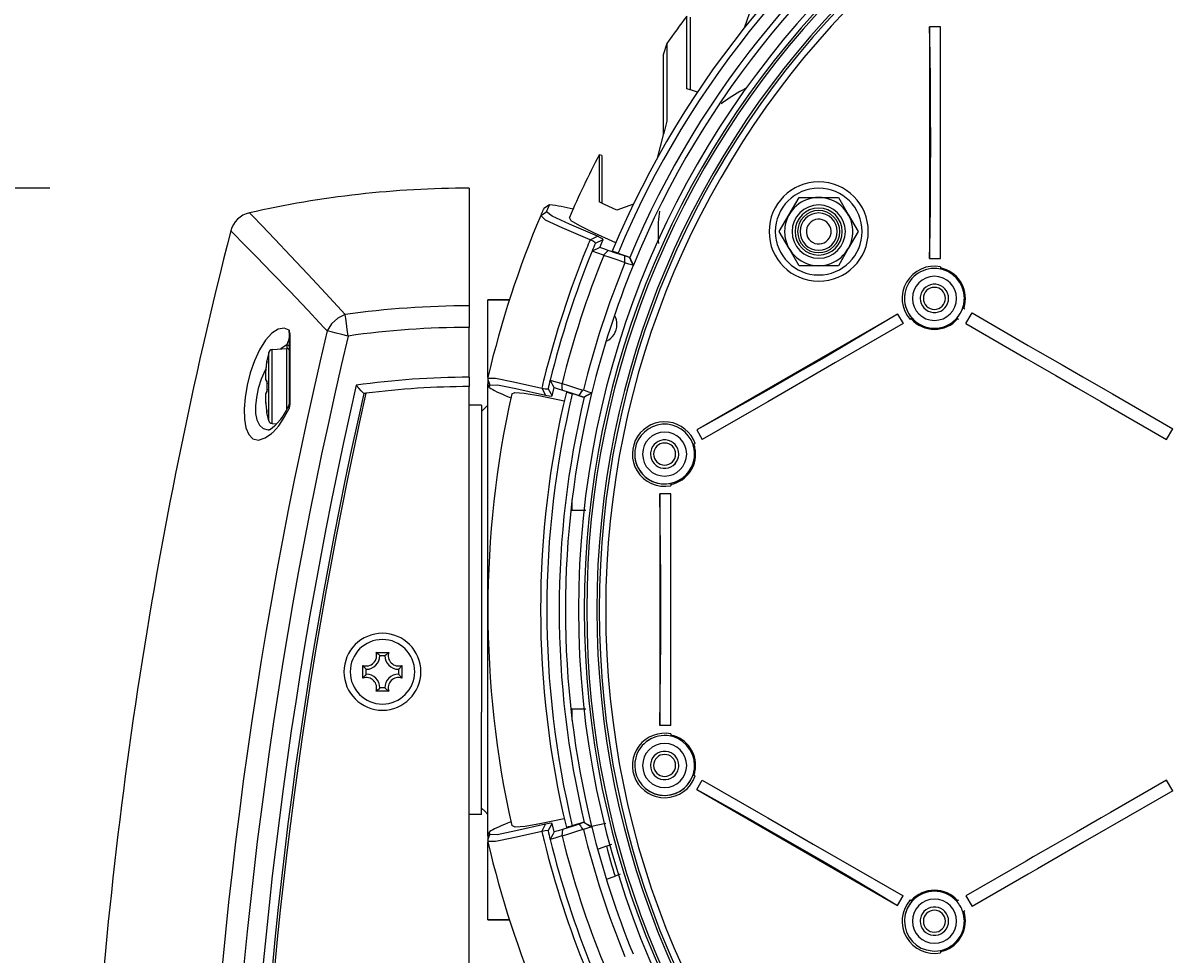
# Model space of a CAD drawing. Extents: x 0 to 297, y 0 to 210.
# Tile 11 of 41: x 73 to 101, y 141 to 163. Entities that reach past the tile are written whole.
import ezdxf
from ezdxf.enums import TextEntityAlignment as Align

# ---------------------------------------------------------------- set-up
doc = ezdxf.new("R2010")
doc.units = 0
doc.header["$LTSCALE"] = 16.335
doc.header["$MEASUREMENT"] = 0
doc.layers.get('0').update_dxf_attribs({"linetype": 'CONTINUOUS'})
doc.styles.get("Standard").update_dxf_attribs({"font": 'txt', "width": 0.7})
doc.dimstyles.get("Standard").update_dxf_attribs({"dimtxt": 0.18, "dimasz": 0.18, "dimexe": 0.18, "dimexo": 0.0625, "dimgap": 0.09, "dimtad": 0, "dimtih": 1, "dimtoh": 1, "dimdec": 4, "dimzin": 0, "dimdsep": 46, "dimtxsty": 'STANDARD', "dimcen": 0.09, "dimadec": 0, "dimazin": 0, "dimtfac": 1, "dimtdec": 4, "dimtofl": 0, "dimtmove": 0, "dimatfit": 3, "dimfxl": 1, "dimtolj": 1, "dimtzin": 0, "dimarcsym": 0})

# ---------------------------------------------------------------- blocks, each defined once
blk = doc.blocks.new('_FILLED')
at = {"color": 0, "linetype": 'ByBlock'}
blk.add_solid([(0, 0), (-1, 0.1429), (-1, -0.1429)], dxfattribs=at)
blk = doc.blocks.new('*D8')
at = {"color": 2, "linetype": 'Continuous'}
for p, q in [((73.452, 159.147), (49.404, 159.147)), ((51.404, 159.147), (51.404, 121.212)), ((51.404, 83.277), (51.404, 121.212)), ((76.757, 83.277), (49.404, 83.277))]:
    blk.add_line(p, q, dxfattribs=at)
at = {"color": 2, "linetype": 'Continuous', "xscale": 3.5, "yscale": 3.5, "zscale": 3.5}
for p, rotation in [((51.404, 159.147), 90), ((51.404, 83.277), 270)]:
    blk.add_blockref('_FILLED', p, dxfattribs=dict(at, rotation=rotation))
at = {"color": 2, "linetype": 'Continuous', "width": 0.738095}
blk.add_text('253', height=3.5, rotation=90, dxfattribs=at).set_placement((50.529, 121.212), align=Align.CENTER)
blk = doc.blocks.new('*D10')
at = {"color": 2, "linetype": 'Continuous'}
for p, q in [((73.405, 172.947), (30.467, 172.947)), ((32.467, 172.947), (32.467, 128.112)), ((32.467, 83.277), (32.467, 128.112)), ((84.685, 83.277), (30.467, 83.277))]:
    blk.add_line(p, q, dxfattribs=at)
at = {"color": 2, "linetype": 'Continuous', "xscale": 3.5, "yscale": 3.5, "zscale": 3.5}
for p, rotation in [((32.467, 172.947), 90), ((32.467, 83.277), 270)]:
    blk.add_blockref('_FILLED', p, dxfattribs=dict(at, rotation=rotation))
at = {"color": 2, "linetype": 'Continuous', "width": 0.785714}
blk.add_text('299', height=3.5, rotation=90, dxfattribs=at).set_placement((31.592, 128.112), align=Align.CENTER)

msp = doc.modelspace()

# ---------------------------------------------------------------- linework, layer by layer
at = {"color": 7, "linetype": 'Continuous'}
for p, q in [((90.42637, 163.55258), (90.23938, 163.01799)), ((88.94437, 161.5224), (88.94437, 163.28176)), ((94.7238, 163.05152), (94.7238, 157.44505)), ((94.99237, 163.05152), (94.7238, 163.05152)), ((94.99237, 161.41556), (94.99237, 163.05152)), ((88.37054, 162.64778), (88.28437, 162.375)), ((88.28437, 162.375), (88.28437, 160.43804)), ((88.93667, 161.52474), (88.85428, 161.54969)), ((88.94437, 161.5224), (88.93667, 161.52474)), ((89.11082, 161.47199), (88.94437, 161.5224)), ((94.99237, 161.13958), (94.99237, 161.41556)), ((94.99237, 160.55925), (94.99237, 161.13958)), ((88.37042, 160.77129), (88.29564, 160.48168)), ((88.29564, 160.48168), (88.28437, 160.43804)), ((94.99237, 160.24829), (94.99237, 160.55925)), ((88.28437, 160.43804), (88.13914, 159.87554)), ((94.99237, 159.93789), (94.99237, 160.24829)), ((86.73316, 159.95166), (86.7331, 159.8231)), ((86.80237, 159.93474), (86.73316, 159.95166)), ((86.80237, 159.93474), (86.80237, 159.80439)), ((94.99237, 159.35561), (94.99237, 159.93789)), ((86.80237, 159.80439), (86.80237, 158.81333)), ((83.59237, 159.14666), (83.59237, 158.54666)), ((94.99237, 159.08653), (94.99237, 159.35561)), ((86.80237, 158.78109), (86.73322, 158.81333)), ((86.80237, 158.81333), (86.80237, 158.78109)), ((91.32964, 158.50916), (91.5678, 158.92166)), ((91.5678, 158.92166), (92.04411, 158.92166)), ((92.04411, 158.92166), (92.52042, 158.92166)), ((92.52042, 158.92166), (92.75858, 158.50916)), ((94.99237, 157.44505), (94.99237, 159.08653)), ((78.27372, 158.5499), (78.27372, 158.5499)), ((83.59237, 158.54666), (83.59237, 158.48666)), ((85.32058, 158.48395), (85.45973, 158.57548)), ((85.42334, 158.67374), (85.39322, 158.65407)), ((85.5321, 158.74474), (85.42334, 158.67374)), ((85.45972, 158.57549), (85.47786, 158.61798)), ((85.47786, 158.61798), (85.48372, 158.63171)), ((85.48372, 158.63171), (85.48955, 158.64526)), ((85.48955, 158.64526), (85.53235, 158.74472)), ((86.85984, 158.75429), (86.80237, 158.78109)), ((87.15878, 158.61489), (86.85984, 158.75429)), ((87.56106, 158.75829), (87.15878, 158.61489)), ((83.59237, 158.48666), (83.59237, 158.42218)), ((83.59237, 158.42218), (83.59237, 157.22667)), ((91.09148, 158.09666), (91.32964, 158.50916)), ((92.75858, 158.50916), (92.99674, 158.09666)), ((77.8254, 158.11352), (77.8254, 158.11352)), ((91.32964, 157.68416), (91.09148, 158.09666)), ((92.99674, 158.09666), (92.75858, 157.68416)), ((86.74982, 157.71162), (86.82939, 157.90464)), ((91.5678, 157.27166), (91.32964, 157.68416)), ((92.75858, 157.68416), (92.52042, 157.27166)), ((94.7238, 157.44505), (94.99237, 157.44505)), ((83.59237, 157.22667), (83.59237, 156.30082)), ((87.35591, 157.3388), (87.34782, 157.35035)), ((87.45267, 157.31001), (87.35591, 157.3388)), ((87.55194, 157.28026), (87.45267, 157.31001)), ((92.04411, 157.27166), (91.5678, 157.27166)), ((92.52042, 157.27166), (92.04411, 157.27166)), ((94.99237, 157.24652), (94.99237, 157.21592)), ((94.99237, 157.21592), (94.99237, 157.18734)), ((84.56436, 156.44666), (84.04237, 156.44666)), ((84.04237, 156.44666), (84.56436, 156.44666)), ((84.04237, 154.57014), (84.04237, 156.44666)), ((84.04237, 156.44666), (84.56436, 156.44666)), ((83.59237, 156.30082), (83.59237, 155.77879)), ((93.94826, 156.10178), (89.09292, 153.29854)), ((93.94826, 156.10178), (94.08255, 155.86919)), ((95.52887, 156.25794), (95.55377, 156.24356)), ((95.55377, 156.24356), (95.58027, 156.22826)), ((95.6022, 155.86919), (95.7522, 156.12899)), ((95.7522, 156.12899), (97.11241, 155.34368)), ((83.59237, 154.57166), (83.59237, 155.77879)), ((94.08255, 155.86919), (92.62086, 155.02528)), ((94.28098, 155.98375), (94.25448, 155.96845)), ((94.30436, 155.99725), (94.28098, 155.98375)), ((95.40377, 155.98375), (95.37931, 155.99787)), ((95.43027, 155.96845), (95.40377, 155.98375)), ((95.6022, 155.86919), (97.06133, 155.02676)), ((79.24237, 155.35581), (79.24237, 155.58858)), ((78.82268, 155.23994), (79.17714, 155.27095)), ((79.24237, 155.21118), (79.24237, 155.35581)), ((79.24237, 154.34666), (79.24237, 155.21118)), ((97.11241, 155.34368), (97.33906, 155.21282)), ((97.33906, 155.21282), (97.93285, 154.86999)), ((78.74317, 155.17194), (78.70007, 154.97305)), ((92.45274, 154.92822), (91.91038, 154.61509)), ((92.62086, 155.02528), (92.45274, 154.92822)), ((97.06133, 155.02676), (97.23054, 154.92907)), ((97.23054, 154.92907), (97.77649, 154.61386)), ((78.6926, 154.91371), (78.69212, 154.91083)), ((78.69212, 154.91083), (78.69212, 154.91083)), ((78.69212, 154.91083), (78.69212, 154.91083)), ((97.93285, 154.86999), (98.43326, 154.58109)), ((78.69443, 154.4685), (78.69907, 154.4656)), ((78.69926, 154.4644), (78.69932, 154.46373)), ((78.70062, 154.43266), (78.70055, 154.429)), ((78.70055, 154.429), (78.70055, 154.429)), ((83.59237, 154.57166), (83.59237, 154.34666)), ((84.04237, 154.57014), (84.04237, 154.55185)), ((84.04237, 154.55185), (84.04237, 154.53435)), ((84.04237, 154.53435), (84.04237, 154.52067)), ((84.04237, 154.52067), (84.04237, 154.48525)), ((84.04237, 154.5205), (84.07762, 154.42759)), ((84.04237, 154.48525), (84.04237, 154.41422)), ((84.04237, 154.38404), (84.04237, 154.41422)), ((84.04237, 154.3215), (84.04237, 154.38404)), ((84.07762, 154.42759), (84.09413, 154.38404)), ((84.07918, 154.3215), (84.09375, 154.3839)), ((91.91038, 154.61509), (91.40727, 154.32462)), ((97.77649, 154.61386), (98.27689, 154.32495)), ((98.43326, 154.58109), (98.97921, 154.26588)), ((78.69909, 154.22772), (78.69513, 154.22526)), ((78.69956, 154.23222), (78.69912, 154.22793)), ((78.70063, 154.2584), (78.70049, 154.24677)), ((78.70055, 154.26433), (78.70064, 154.25928)), ((78.70055, 154.26433), (78.70055, 154.26433)), ((78.70057, 154.26343), (78.70064, 154.25925)), ((79.24237, 153.95809), (79.24237, 154.34666)), ((81.04171, 154.17648), (80.98035, 154.24351)), ((83.59237, 133.34666), (83.59237, 154.34666)), ((84.04237, 148.94666), (84.04237, 154.3215)), ((84.52006, 154.10977), (84.60091, 154.07797)), ((85.59569, 154.11893), (85.64511, 154.32177)), ((86.34116, 154.26134), (86.3545, 154.2659)), ((86.36405, 154.0925), (86.36236, 154.08635)), ((91.40727, 154.32462), (90.81192, 153.98089)), ((98.27689, 154.32495), (98.87069, 153.98213)), ((98.97921, 154.26588), (99.14841, 154.16819)), ((99.14841, 154.16819), (100.60755, 153.32576)), ((78.68216, 153.84669), (78.69212, 153.78249)), ((79.23694, 153.91058), (79.16421, 153.765)), ((79.23694, 153.91058), (79.23695, 153.91059)), ((79.24237, 153.92923), (79.24237, 153.95809)), ((79.24237, 153.93355), (79.24237, 153.92923)), ((83.89237, 153.89666), (83.59237, 153.89666)), ((83.89237, 153.89665), (83.89237, 153.77031)), ((83.8924, 153.74663), (83.9674, 153.82163)), ((83.89241, 153.74662), (83.96741, 153.82162)), ((83.9674, 153.82163), (84.0424, 153.89663)), ((83.96741, 153.82162), (84.04241, 153.89662)), ((90.58649, 153.85074), (89.2272, 153.06595)), ((90.81192, 153.98089), (90.58649, 153.85074)), ((98.87069, 153.98213), (99.09734, 153.85127)), ((99.09734, 153.85127), (100.45755, 153.06595)), ((78.69212, 153.78249), (78.69257, 153.77982)), ((78.69212, 153.78249), (78.69257, 153.77982)), ((78.69212, 153.78249), (78.69212, 153.78249)), ((78.74317, 153.52137), (78.70007, 153.72027)), ((78.70064, 153.72595), (78.70065, 153.72584)), ((78.70064, 153.72595), (78.70065, 153.72579)), ((79.16421, 153.765), (79.09018, 153.64875)), ((83.89237, 153.77031), (83.89237, 153.74663)), ((83.89237, 153.74663), (83.89237, 153.16166)), ((78.75043, 153.29666), (78.7507, 153.29666)), ((78.82268, 153.45338), (78.93557, 153.4435)), ((89.09292, 153.29854), (89.2272, 153.06595)), ((100.45755, 153.06595), (100.60755, 153.32576)), ((83.89237, 153.16166), (83.89237, 152.01405)), ((89.02877, 152.95139), (89.00493, 152.93762)), ((89.05527, 152.96668), (89.02877, 152.95139)), ((83.89237, 152.01405), (83.89237, 151.94413)), ((83.89237, 151.94413), (83.89237, 151.49666)), ((88.46737, 152.00642), (88.46737, 151.97902)), ((88.46737, 151.97902), (88.46737, 151.94843)), ((88.1988, 151.74989), (88.1988, 146.14342)), ((88.46737, 151.74989), (88.1988, 151.74989)), ((88.46737, 150.11393), (88.46737, 151.74989)), ((83.89237, 151.49666), (83.89237, 150.52949)), ((86.08237, 151.34666), (86.06205, 151.34662)), ((86.08228, 151.34666), (86.06205, 151.34666)), ((86.40958, 151.34666), (86.08237, 151.34666)), ((83.89237, 150.52949), (83.89237, 150.44666)), ((83.89237, 150.44666), (83.89237, 149.59166)), ((88.46737, 149.83795), (88.46737, 150.11393)), ((88.46737, 149.25761), (88.46737, 149.83795)), ((83.89237, 149.59166), (83.89237, 149.54666)), ((83.89237, 149.54666), (83.89237, 148.34666)), ((88.46737, 148.94666), (88.46737, 149.25761)), ((84.04237, 143.57181), (84.04237, 148.94666)), ((88.46737, 148.63625), (88.46737, 148.94666)), ((88.46737, 148.05398), (88.46737, 148.63625)), ((83.89237, 148.34666), (83.89237, 148.30166)), ((83.89237, 148.30166), (83.89237, 147.76166)), ((88.46737, 147.7849), (88.46737, 148.05398)), ((81.33908, 147.91677), (81.64567, 147.91677)), ((81.43237, 147.83666), (81.55237, 147.83666)), ((83.89237, 147.76166), (83.89237, 147.55463)), ((88.46737, 146.14342), (88.46737, 147.7849)), ((81.02227, 147.29336), (81.02227, 147.59995)), ((81.10237, 147.38666), (81.10237, 147.50666)), ((81.88237, 147.50666), (81.88237, 147.38666)), ((81.96248, 147.59995), (81.96248, 147.29336)), ((83.89237, 147.55463), (83.89237, 147.44666)), ((83.89237, 147.44666), (83.89237, 147.34122)), ((83.89237, 147.34122), (83.89237, 146.61405)), ((81.64567, 146.97655), (81.33908, 146.97655)), ((81.55237, 147.05666), (81.43237, 147.05666)), ((83.89237, 146.61405), (83.89237, 146.53166)), ((83.89237, 146.53166), (83.89237, 146.47166)), ((83.89237, 146.39666), (83.89237, 146.47166)), ((83.89237, 145.94667), (83.89237, 146.39666)), ((86.06206, 146.54669), (86.08237, 146.54666)), ((86.06206, 146.54666), (86.08228, 146.54666)), ((86.08237, 146.54666), (86.40958, 146.54666)), ((88.46737, 146.14342), (88.1988, 146.14342)), ((83.89237, 144.1936), (83.89237, 145.94667)), ((88.46737, 145.94489), (88.46737, 145.91429)), ((88.46737, 145.91429), (88.46737, 145.88571)), ((89.00387, 144.95631), (89.02877, 144.94193)), ((89.02877, 144.94193), (89.05527, 144.92663)), ((89.09292, 144.59477), (89.2272, 144.82736)), ((89.2272, 144.82736), (90.58741, 144.04205)), ((100.45755, 144.82736), (99.09826, 144.04258)), ((100.60755, 144.56756), (100.45755, 144.82736)), ((89.09292, 144.59477), (93.94826, 141.79154)), ((100.60755, 144.56756), (99.14586, 143.72365)), ((83.89237, 144.09349), (83.89237, 144.1936)), ((83.89237, 143.99666), (83.89237, 144.09349)), ((83.89241, 144.14669), (83.96741, 144.0717)), ((83.89241, 144.14669), (83.96741, 144.0717)), ((83.96741, 144.0717), (84.04241, 143.9967)), ((83.96741, 144.0717), (84.04241, 143.9967)), ((83.89237, 143.99666), (83.59237, 143.99666)), ((84.60091, 143.81535), (84.52005, 143.78354)), ((90.58741, 144.04205), (90.81406, 143.91119)), ((90.81406, 143.91119), (91.40785, 143.56836)), ((98.87283, 143.91242), (98.27748, 143.5687)), ((99.09826, 144.04258), (98.87283, 143.91242)), ((84.04237, 143.50942), (84.04237, 143.57181)), ((84.08653, 143.54064), (84.07918, 143.57181)), ((84.09375, 143.50942), (84.08653, 143.54064)), ((85.64512, 143.57154), (85.59569, 143.77438)), ((86.35453, 143.62742), (86.34118, 143.63198)), ((86.55007, 143.7115), (86.89762, 143.78242)), ((91.40785, 143.56836), (91.90826, 143.27946)), ((98.27748, 143.5687), (97.77437, 143.27823)), ((98.97774, 143.62658), (98.43538, 143.31345)), ((99.14586, 143.72365), (98.97774, 143.62658)), ((84.04237, 143.47909), (84.04237, 143.50942)), ((84.04237, 143.47909), (84.04237, 143.44363)), ((84.04237, 143.37246), (84.07744, 143.46593)), ((84.04237, 143.44363), (84.04237, 143.37274)), ((84.04237, 143.37274), (84.04237, 143.34182)), ((84.04237, 143.34182), (84.04237, 143.32785)), ((84.04237, 143.32785), (84.04237, 143.32318)), ((84.04237, 141.44666), (84.04237, 143.32318)), ((84.07744, 143.46593), (84.09375, 143.50942)), ((86.90853, 143.22468), (87.04044, 143.27269)), ((91.90826, 143.27946), (92.45421, 142.96425)), ((97.77437, 143.27823), (97.23201, 142.9651)), ((98.43538, 143.31345), (97.93227, 143.02298)), ((86.7091, 143.1521), (86.69638, 143.14747)), ((86.90853, 143.22468), (86.7091, 143.1521)), ((92.45421, 142.96425), (92.62341, 142.86656)), ((97.23201, 142.9651), (97.06389, 142.86804)), ((97.93227, 143.02298), (97.33692, 142.67926)), ((92.62341, 142.86656), (94.08255, 142.02413)), ((97.06389, 142.86804), (95.6022, 142.02413)), ((97.33692, 142.67926), (97.11149, 142.54911)), ((86.90709, 142.42603), (86.91565, 142.42914)), ((86.91565, 142.42914), (87.11877, 142.50307)), ((87.24337, 142.54842), (87.11877, 142.50307)), ((97.11149, 142.54911), (95.7522, 141.76432)), ((93.94826, 141.79154), (94.08255, 142.02413)), ((94.25448, 141.92486), (94.28098, 141.90956)), ((94.28098, 141.90956), (94.30544, 141.89544)), ((95.38039, 141.89607), (95.40377, 141.90956)), ((95.40377, 141.90956), (95.43027, 141.92486)), ((95.6022, 142.02413), (95.7522, 141.76432)), ((95.55377, 141.64975), (95.52993, 141.63599)), ((95.58027, 141.66505), (95.55377, 141.64975)), ((84.04237, 141.44666), (84.56436, 141.44666)), ((84.56436, 141.44666), (84.04237, 141.44666)), ((84.04237, 141.44666), (84.56436, 141.44666)), ((94.99237, 140.70479), (94.99237, 140.67739)), ((94.99237, 140.67739), (94.99237, 140.6468))]:
    msp.add_line(p, q, dxfattribs=at)
at = {"color": 9, "linetype": 'Continuous'}
for p, q in [((86.51509, 157.89585), (86.69108, 157.98391)), ((86.64566, 157.81956), (86.82939, 157.90465)), ((79.97167, 155.88987), (80.07779, 155.77677)), ((80.07779, 155.77677), (80.09485, 155.7586)), ((80.09485, 155.7586), (80.15789, 155.69141)), ((79.25964, 155.61991), (79.25645, 155.65901)), ((79.25968, 155.5886), (79.25964, 155.61991)), ((79.26005, 155.29817), (79.25968, 155.5886)), ((79.18237, 155.35581), (79.14019, 155.32893)), ((79.18237, 155.35581), (79.18237, 155.27095)), ((78.70007, 154.97305), (78.70106, 154.97295)), ((78.70106, 154.97294), (78.70087, 154.96309)), ((78.66514, 154.68304), (78.66399, 154.66375)), ((78.66852, 154.72866), (78.66705, 154.71042)), ((78.67536, 154.79368), (78.67323, 154.77574)), ((78.68341, 154.8547), (78.68053, 154.83391)), ((78.6922, 154.91117), (78.69077, 154.90214)), ((78.69214, 154.91078), (78.69212, 154.91083)), ((78.66288, 154.63303), (78.66261, 154.60986)), ((78.70106, 154.429), (78.70055, 154.429)), ((78.74317, 154.45597), (78.74317, 154.4564)), ((78.66261, 154.08378), (78.66287, 154.06054)), ((78.70106, 154.26431), (78.70055, 154.26433)), ((78.74317, 154.23692), (78.74317, 154.23734)), ((85.34698, 154.31126), (85.43725, 154.13638)), ((85.49738, 154.29594), (85.59569, 154.11893)), ((78.66398, 154.02988), (78.66513, 154.01047)), ((78.66702, 153.98328), (78.6685, 153.96489)), ((78.6732, 153.9178), (78.67533, 153.89989)), ((78.68048, 153.85976), (78.68338, 153.8388)), ((79.12751, 153.61326), (79.23465, 153.81359)), ((79.23593, 153.84233), (79.23465, 153.81359)), ((79.24225, 153.92174), (79.24237, 153.92923)), ((79.25106, 153.94895), (79.26169, 153.95809)), ((79.26136, 153.9434), (79.26169, 153.95809)), ((78.69081, 153.79094), (78.6922, 153.78218)), ((78.69214, 153.78253), (78.69212, 153.78249)), ((78.70106, 153.72037), (78.70007, 153.72027)), ((78.70106, 153.72037), (78.70087, 153.73022)), ((78.72765, 153.29749), (78.75043, 153.29666)), ((78.8275, 153.22671), (78.83811, 153.2384)), ((86.08237, 151.34666), (86.08237, 151.61858)), ((86.08237, 146.27468), (86.08237, 146.54666)), ((85.34692, 143.58209), (85.43723, 143.75694)), ((85.49737, 143.59738), (85.59568, 143.77439))]:
    msp.add_line(p, q, dxfattribs=at)
at = {"color": 7, "linetype": 'Continuous'}
for points in [[(88.85428, 161.54969), (88.85409, 162.31193), (88.85407, 162.86517), (88.85391, 163.19988), (88.85403, 163.31203)], [(94.7238, 157.44505), (94.73621, 158.09407), (94.74526, 158.78717), (94.75076, 159.51017), (94.75261, 160.24829), (94.75076, 160.98641), (94.74526, 161.70941), (94.73621, 162.40251), (94.7238, 163.05152)], [(88.37054, 162.64778), (88.37064, 162.52865), (88.37048, 162.17124), (88.37045, 161.58132), (88.37042, 160.77129)], [(86.7331, 159.8231), (86.73325, 159.441), (86.73322, 158.81333)], [(86.69109, 157.98389), (86.01454, 158.27769), (85.60049, 158.4668), (85.45972, 158.57549)], [(86.51512, 157.89577), (85.84126, 158.18935), (85.43896, 158.37653), (85.32058, 158.48395)], [(87.1353, 157.82215), (86.62479, 158.05443), (86.26349, 158.23276), (86.06047, 158.35897), (86.01299, 158.43955)], [(86.82939, 157.90464), (86.81634, 157.92115), (86.76952, 157.94788), (86.69109, 157.98389)], [(86.64567, 157.81955), (86.63352, 157.83575), (86.58934, 157.86145), (86.51512, 157.89577)], [(86.74983, 157.71162), (86.68801, 157.68212), (86.62637, 157.65268), (86.56482, 157.6234)], [(86.95053, 157.6395), (86.8481, 157.67648), (86.74982, 157.71162)], [(86.84147, 157.52405), (86.69918, 157.5755), (86.56482, 157.6234)], [(86.95053, 157.6395), (86.89585, 157.58155), (86.84147, 157.52405)], [(86.84502, 157.51605), (86.84325, 157.52005), (86.84147, 157.52405)], [(87.34782, 157.35035), (87.16737, 157.41061), (86.99994, 157.46576), (86.84502, 157.51605)], [(87.34768, 157.50852), (87.14028, 157.57746), (86.95053, 157.6395)], [(87.1923, 157.57146), (87.14508, 157.5889), (87.09811, 157.60619), (87.0514, 157.62331)], [(87.1923, 157.57146), (87.28333, 157.54122), (87.37548, 157.5104), (87.46805, 157.47924)], [(87.34768, 157.50852), (87.34769, 157.45577), (87.34774, 157.40301), (87.34782, 157.35035)], [(87.46632, 157.47313), (87.4065, 157.49101), (87.34768, 157.50852)], [(87.46805, 157.47924), (87.46753, 157.47607), (87.46632, 157.47313)], [(87.46633, 157.47312), (87.50942, 157.37669), (87.55261, 157.28006)], [(87.46805, 157.47924), (87.47126, 157.47349), (87.47399, 157.46751)], [(87.47399, 157.46751), (87.51764, 157.37634), (87.56106, 157.28562)], [(87.55567, 157.27246), (87.55434, 157.27645), (87.55194, 157.28026)], [(93.94826, 156.10178), (93.3924, 155.76652), (92.79669, 155.41214), (92.1733, 155.04587), (91.53499, 154.67521), (90.89484, 154.30775), (90.26595, 153.95101), (89.66118, 153.6123), (89.09292, 153.29854)], [(78.70016, 154.96313), (78.69995, 154.96147), (78.69957, 154.95857), (78.6991, 154.95522), (78.69856, 154.95143), (78.69794, 154.94723), (78.69724, 154.94261), (78.69647, 154.93762), (78.69563, 154.93227), (78.69472, 154.92659), (78.69375, 154.92063), (78.69273, 154.91444), (78.6926, 154.91371)], [(78.70016, 154.96313), (78.69998, 154.96167), (78.6996, 154.95882), (78.69914, 154.95552), (78.69861, 154.95178), (78.698, 154.94763), (78.69731, 154.94306), (78.69655, 154.93812), (78.69572, 154.93282), (78.69482, 154.92719), (78.69386, 154.92128), (78.69284, 154.91513), (78.6926, 154.91371)], [(78.70066, 154.9676), (78.70062, 154.96713), (78.70048, 154.96582), (78.70026, 154.96389), (78.70016, 154.96313)], [(78.70067, 154.96773), (78.70067, 154.96773), (78.70066, 154.9676)], [(78.68216, 154.84662), (78.67382, 154.78169), (78.6679, 154.7225), (78.66421, 154.66985), (78.66255, 154.62395), (78.66271, 154.5847), (78.6645, 154.55192), (78.66778, 154.5252), (78.67258, 154.50369), (78.67944, 154.48608), (78.69011, 154.47119), (78.69443, 154.4685)], [(78.69212, 154.91083), (78.68219, 154.84683), (78.68216, 154.84662)], [(78.69765, 154.47367), (78.69759, 154.47382), (78.69795, 154.47247), (78.69864, 154.46888), (78.69907, 154.4656)], [(78.69907, 154.4656), (78.69942, 154.46298), (78.70012, 154.45472), (78.70056, 154.44441), (78.70062, 154.43266)], [(78.70055, 154.429), (78.70004, 154.40388), (78.69966, 154.37232), (78.69957, 154.34666)], [(78.69974, 154.45922), (78.70003, 154.45612), (78.70006, 154.45543)], [(78.70032, 154.45006), (78.70052, 154.44583), (78.70053, 154.44513)], [(80.98035, 154.24351), (80.91871, 154.3107), (80.8568, 154.37807)], [(84.04237, 154.55185), (84.2305, 154.55133), (84.6633, 154.46372), (85.34698, 154.31126)], [(84.07918, 154.32149), (84.06076, 154.36811), (84.04237, 154.41422)], [(84.09375, 154.3839), (84.27349, 154.38844), (84.71941, 154.2972), (85.43725, 154.13638)], [(85.54762, 154.50205), (85.68609, 154.4611), (85.83575, 154.41758)], [(85.64511, 154.32176), (85.61253, 154.38209), (85.58005, 154.44222), (85.54764, 154.50222)], [(85.84978, 154.26179), (85.84275, 154.31728), (85.83596, 154.37046), (85.83575, 154.41758)], [(85.83738, 154.42366), (85.99369, 154.37253), (86.16125, 154.31852), (86.34116, 154.26134)], [(78.69513, 154.22526), (78.69013, 154.22215), (78.67946, 154.20728), (78.6726, 154.18968), (78.66779, 154.16819), (78.66451, 154.1415), (78.66271, 154.10876), (78.66255, 154.06956), (78.6642, 154.02371), (78.66787, 153.97112), (78.67378, 153.91199), (78.68213, 153.84691), (78.68216, 153.84669)], [(78.69512, 154.22525), (78.69011, 154.22213), (78.67944, 154.20724), (78.67258, 154.18963), (78.66778, 154.16811), (78.6645, 154.14139), (78.66271, 154.10861), (78.66255, 154.06937), (78.66421, 154.02347), (78.6679, 153.97081), (78.67382, 153.91162), (78.68216, 153.84669)], [(78.69909, 154.22772), (78.69834, 154.22275), (78.69793, 154.22076)], [(78.70064, 154.25928), (78.70052, 154.24729), (78.70001, 154.23694), (78.69923, 154.22864), (78.69909, 154.22772)], [(78.69957, 154.34666), (78.69966, 154.32153), (78.70003, 154.28997), (78.70055, 154.26433)], [(84.07918, 154.32149), (84.11696, 154.2972), (84.15933, 154.2729), (84.20654, 154.24807), (84.25865, 154.22252), (84.31566, 154.19612), (84.37786, 154.1687), (84.44582, 154.13998), (84.52006, 154.10977)], [(84.62087, 154.16775), (84.69599, 154.20408), (84.92081, 154.19054), (85.31892, 154.12293), (85.89146, 154.00534)], [(85.34698, 154.31126), (85.42716, 154.29527), (85.47801, 154.29), (85.49738, 154.29594)], [(85.43725, 154.13638), (85.52182, 154.11927), (85.57541, 154.11329), (85.59569, 154.11893)], [(85.64511, 154.32177), (85.74461, 154.29244), (85.84978, 154.26179)], [(85.84978, 154.26179), (85.97517, 154.22095), (86.10774, 154.17825), (86.24785, 154.13362)], [(85.94082, 154.21544), (85.98864, 154.20176), (86.03676, 154.18805), (86.08517, 154.17433)], [(86.36236, 154.08635), (86.26914, 154.11574), (86.17654, 154.14513), (86.08517, 154.17433)], [(86.24785, 154.13362), (86.27899, 154.17631), (86.3101, 154.21888), (86.34116, 154.26134)], [(86.24785, 154.13362), (86.30519, 154.11329), (86.36405, 154.0925)], [(86.3545, 154.2659), (86.45207, 154.2313), (86.55345, 154.19557)], [(86.37409, 154.09241), (86.36835, 154.08917), (86.36236, 154.08635)], [(86.36389, 154.09255), (86.42868, 154.12912), (86.49054, 154.16457), (86.55345, 154.19557)], [(86.55161, 154.18806), (86.46306, 154.14034), (86.37409, 154.09241)], [(78.68216, 153.84669), (78.68219, 153.84648), (78.69212, 153.78249)], [(78.69257, 153.77982), (78.69284, 153.77819), (78.69386, 153.77203), (78.69482, 153.76612), (78.69572, 153.76049), (78.69655, 153.75518), (78.69731, 153.75024), (78.698, 153.74567), (78.69861, 153.74151), (78.69915, 153.73778), (78.6996, 153.73448), (78.69998, 153.73163), (78.70016, 153.73018)], [(78.70016, 153.73018), (78.70028, 153.72926), (78.7005, 153.72738), (78.70063, 153.72612), (78.70064, 153.72595)], [(79.09018, 153.64875), (79.02064, 153.53954), (78.8846, 153.38595), (78.78451, 153.31121), (78.76717, 153.30278)], [(78.76717, 153.30278), (78.74832, 153.29654), (78.75045, 153.29666)], [(88.1988, 146.14342), (88.21121, 146.79244), (88.22026, 147.48553), (88.22576, 148.20854), (88.22761, 148.94666), (88.22576, 149.68478), (88.22026, 150.40778), (88.21121, 151.10088), (88.1988, 151.74989)], [(81.38969, 147.87623), (81.37115, 147.89221), (81.33908, 147.91677)], [(81.43237, 147.83666), (81.40212, 147.86553), (81.38969, 147.87623)], [(81.55237, 147.83666), (81.58263, 147.86553), (81.59506, 147.87623)], [(81.59506, 147.87623), (81.6136, 147.89221), (81.64567, 147.91677)], [(81.0628, 147.54934), (81.04683, 147.56789), (81.02227, 147.59995)], [(81.10237, 147.50666), (81.0735, 147.53691), (81.0628, 147.54934)], [(81.88237, 147.50666), (81.91124, 147.53691), (81.92195, 147.54934)], [(81.92195, 147.54934), (81.93792, 147.56789), (81.96248, 147.59995)], [(81.0628, 147.34397), (81.04683, 147.32543), (81.02227, 147.29336)], [(81.10237, 147.38666), (81.0735, 147.3564), (81.0628, 147.34397)], [(81.88237, 147.38666), (81.91124, 147.3564), (81.92195, 147.34397)], [(81.92195, 147.34397), (81.93792, 147.32543), (81.96248, 147.29336)], [(81.38969, 147.01708), (81.37115, 147.00111), (81.33908, 146.97655)], [(81.43237, 147.05666), (81.40212, 147.02779), (81.38969, 147.01708)], [(81.55237, 147.05666), (81.58263, 147.02779), (81.59506, 147.01708)], [(81.59506, 147.01708), (81.6136, 147.00111), (81.64567, 146.97655)], [(89.09292, 144.59477), (89.66118, 144.28101), (90.26595, 143.9423), (90.89484, 143.58556), (91.53499, 143.21811), (92.1733, 142.84745), (92.79669, 142.48118), (93.3924, 142.12679), (93.94826, 141.79154)], [(85.89146, 143.88797), (85.34214, 143.77487), (84.94516, 143.70608), (84.70674, 143.68843), (84.62087, 143.72557)], [(86.36236, 143.80696), (86.26905, 143.77755), (86.17649, 143.74817), (86.08517, 143.71899)], [(86.36436, 143.80093), (86.30558, 143.78016), (86.24787, 143.7597)], [(86.36236, 143.80696), (86.36834, 143.80402), (86.37413, 143.80076)], [(86.36236, 143.80696), (86.3636, 143.80402), (86.36436, 143.80093)], [(86.36437, 143.80093), (86.45601, 143.7484), (86.54784, 143.69577)], [(86.37413, 143.80076), (86.46314, 143.75281), (86.55164, 143.70511)], [(85.34698, 143.58205), (84.66208, 143.42938), (84.22914, 143.34163), (84.04237, 143.34182)], [(84.04237, 143.47909), (84.06075, 143.5252), (84.07918, 143.57182)], [(84.52005, 143.78354), (84.44579, 143.75332), (84.37781, 143.7246), (84.31561, 143.69717), (84.2586, 143.67078), (84.2065, 143.64522), (84.15929, 143.6204), (84.11693, 143.5961), (84.07918, 143.57182)], [(85.43725, 143.75693), (84.71746, 143.59569), (84.27152, 143.50454), (84.09375, 143.50942)], [(85.49738, 143.59738), (85.47802, 143.60332), (85.42717, 143.59805), (85.34698, 143.58205)], [(85.59569, 143.77438), (85.57542, 143.78003), (85.52184, 143.77404), (85.43725, 143.75693)], [(85.64513, 143.57154), (85.61256, 143.51129), (85.58011, 143.45119), (85.54762, 143.39126)], [(85.84979, 143.63153), (85.74526, 143.60107), (85.64512, 143.57154)], [(85.84978, 143.63153), (85.83975, 143.55252), (85.82969, 143.47399)], [(86.34118, 143.63198), (86.15972, 143.5743), (85.9926, 143.52043), (85.83727, 143.46962)], [(86.24787, 143.7597), (86.10676, 143.71475), (85.97447, 143.67214), (85.84979, 143.63153)], [(86.08517, 143.71899), (86.03676, 143.70526), (85.98864, 143.69156), (85.94082, 143.67788)], [(86.24787, 143.7597), (86.27895, 143.7171), (86.31005, 143.67453), (86.34118, 143.63198)], [(86.54741, 143.69562), (86.44956, 143.66113), (86.35453, 143.62742)], [(86.55499, 143.69151), (86.55145, 143.69383), (86.54741, 143.69562)], [(85.82969, 143.47399), (85.68442, 143.43172), (85.54762, 143.39126)], [(85.83727, 143.46962), (85.83348, 143.4718), (85.82969, 143.47399)]]:
    msp.add_lwpolyline(points, dxfattribs=at)
at = {"color": 9, "linetype": 'Continuous'}
for points in [[(78.27372, 158.5499), (78.3547, 158.46646), (78.57239, 158.24125), (78.88799, 157.9125), (79.27063, 157.5102), (79.68933, 157.06509), (80.12459, 156.59658), (80.5916, 156.08691)], [(77.8254, 158.11352), (77.90685, 158.03141), (78.12585, 157.80984), (78.44336, 157.48644), (78.82837, 157.09076), (79.24971, 156.65303), (79.68781, 156.19238), (79.97167, 155.88987)], [(80.5916, 156.08691), (80.41216, 155.99917), (80.26179, 155.86206), (80.1579, 155.69141)], [(80.66565, 155.57015), (80.64344, 155.72512), (80.62275, 155.86955), (80.60507, 155.99291), (80.5916, 156.08691)], [(79.23558, 155.71489), (79.11599, 155.75863), (78.97227, 155.73725), (78.8158, 155.63768), (78.66228, 155.46597), (78.52146, 155.23801), (78.39865, 154.97049), (78.29744, 154.6796), (78.22041, 154.38038), (78.1695, 154.08605), (78.14635, 153.80776)], [(79.2356, 155.71487), (79.23625, 155.7001), (79.23682, 155.68625), (79.23734, 155.67148), (79.23782, 155.65556), (79.2382, 155.63816), (79.23844, 155.61899), (79.23843, 155.59818), (79.23804, 155.57681), (79.23717, 155.55653), (79.23582, 155.53853), (79.23403, 155.52282), (79.23177, 155.50875), (79.229, 155.49574), (79.2257, 155.4833), (79.22179, 155.47085), (79.2172, 155.45772), (79.21186, 155.44322)], [(79.25645, 155.65901), (79.24759, 155.69044), (79.23558, 155.71489)], [(79.24237, 155.58862), (79.2415, 155.62379), (79.23906, 155.66801), (79.23561, 155.7142)], [(79.24237, 155.58857), (79.24433, 155.59939), (79.25014, 155.60993), (79.25966, 155.61991)], [(80.66565, 155.57015), (80.51338, 155.60652), (80.37147, 155.64041), (80.25026, 155.66935), (80.15789, 155.69141)], [(78.82268, 154.4478), (78.82268, 154.45149), (78.82268, 154.51606), (78.82268, 154.58632), (78.82268, 154.66104), (78.82268, 154.74117), (78.82268, 154.82745), (78.82268, 154.9157), (78.82268, 154.99973), (78.82268, 155.07573), (78.82268, 155.13871), (78.82268, 155.18704), (78.82268, 155.22013), (78.82268, 155.23735), (78.82268, 155.23994)], [(79.14019, 155.32893), (79.0352, 155.26201), (79.03139, 155.2582)], [(79.17714, 154.34666), (79.17714, 154.47073), (79.17714, 154.59364), (79.17714, 154.7127), (79.17714, 154.82519), (79.17714, 154.92866), (79.17714, 155.02117), (79.17714, 155.10108), (79.17714, 155.16689), (79.17714, 155.21736), (79.17714, 155.25154), (79.17714, 155.26879), (79.17714, 155.27095)], [(79.21186, 155.44322), (79.20573, 155.42663), (79.19879, 155.40718), (79.19104, 155.38396), (79.18237, 155.35581)], [(79.18237, 155.35581), (79.21238, 155.34809), (79.23434, 155.32698), (79.24237, 155.29815)], [(79.26169, 153.95809), (79.261, 154.53043), (79.26032, 155.08417), (79.26005, 155.29817)], [(78.6922, 154.91117), (78.69486, 154.92731), (78.69725, 154.94245), (78.69907, 154.95473), (78.70028, 154.96354)], [(78.70028, 154.96354), (78.70094, 154.96914), (78.70116, 154.97206), (78.70106, 154.97295)], [(78.74317, 154.4564), (78.74317, 154.50316), (78.74317, 154.56808), (78.74317, 154.63711), (78.74317, 154.71114), (78.74317, 154.79085), (78.74317, 154.87239), (78.74317, 154.95002), (78.74317, 155.02023), (78.74317, 155.07842), (78.74317, 155.12307), (78.74317, 155.15364), (78.74317, 155.16955), (78.74317, 155.17194)], [(78.67347, 154.77813), (78.65264, 154.74043), (78.56055, 154.52365), (78.49038, 154.30255), (78.44374, 154.08578), (78.42207, 153.88094)], [(78.66399, 154.66375), (78.66398, 154.66345), (78.66289, 154.63385), (78.66288, 154.63303)], [(78.66705, 154.71042), (78.66593, 154.69638), (78.66514, 154.68304)], [(78.67323, 154.77574), (78.6727, 154.7713), (78.6688, 154.73222), (78.66852, 154.72866)], [(78.68053, 154.83391), (78.67785, 154.81458), (78.67536, 154.79368)], [(78.69077, 154.90214), (78.68444, 154.86218), (78.68341, 154.8547)], [(78.66261, 154.60986), (78.66259, 154.60793), (78.66263, 154.60536)], [(78.66263, 154.60536), (78.66294, 154.58552), (78.66383, 154.56645), (78.66509, 154.55089), (78.66655, 154.53857), (78.66814, 154.52865), (78.66985, 154.5204), (78.6717, 154.51333), (78.67379, 154.50711), (78.67621, 154.50156), (78.67911, 154.4967), (78.68265, 154.4928), (78.68697, 154.49039), (78.69214, 154.49011)], [(78.69909, 154.47257), (78.69726, 154.48201), (78.69487, 154.48826), (78.69214, 154.49011)], [(78.69214, 154.49011), (78.69314, 154.48119), (78.6967, 154.47296), (78.69819, 154.47121)], [(78.70106, 154.42901), (78.70116, 154.43918), (78.70094, 154.45013), (78.70029, 154.46153), (78.69909, 154.47257)], [(78.70106, 154.42901), (78.70032, 154.38794), (78.70007, 154.34666)], [(78.74317, 154.34666), (78.74317, 154.39076), (78.74317, 154.44351), (78.74317, 154.45597)], [(78.82268, 154.34666), (78.82268, 154.39439), (78.82268, 154.4478)], [(78.66263, 154.08821), (78.66259, 154.0857), (78.66261, 154.08378)], [(78.69212, 154.20319), (78.68695, 154.20292), (78.68264, 154.2005), (78.67911, 154.19662), (78.67622, 154.19179), (78.67381, 154.18627), (78.67173, 154.18007), (78.66987, 154.17304), (78.66817, 154.16482), (78.66658, 154.15492), (78.66511, 154.14264), (78.66384, 154.12714), (78.66295, 154.10811), (78.66263, 154.08821)], [(78.69212, 154.20319), (78.69486, 154.20503), (78.69724, 154.21122), (78.69905, 154.22054)], [(78.69214, 154.2032), (78.69314, 154.21212), (78.6967, 154.22035), (78.69821, 154.22214)], [(78.69905, 154.22054), (78.69907, 154.22062), (78.70028, 154.23165), (78.70094, 154.24309), (78.70116, 154.25406), (78.70106, 154.26431)], [(78.70007, 154.34666), (78.70032, 154.30537), (78.70106, 154.26431)], [(78.74317, 154.23734), (78.74317, 154.24779), (78.74317, 154.30161), (78.74317, 154.34666)], [(78.74317, 153.52137), (78.74317, 153.5228), (78.74317, 153.53679), (78.74317, 153.56562), (78.74317, 153.60861), (78.74317, 153.66517), (78.74317, 153.73405), (78.74317, 153.81137), (78.74317, 153.89339), (78.74317, 153.97477), (78.74317, 154.05038), (78.74317, 154.12078), (78.74317, 154.18696), (78.74317, 154.23692)], [(78.82268, 154.24552), (78.82268, 154.2979), (78.82268, 154.34666)], [(78.82268, 153.45338), (78.82268, 153.45492), (78.82268, 153.47006), (78.82268, 153.50126), (78.82268, 153.54781), (78.82268, 153.60902), (78.82268, 153.68357), (78.82268, 153.76727), (78.82268, 153.85605), (78.82268, 153.94413), (78.82268, 154.02597), (78.82268, 154.10217), (78.82268, 154.1738), (78.82268, 154.23964), (78.82268, 154.24552)], [(79.17714, 153.79089), (79.17714, 153.86812), (79.17714, 153.98061), (79.17714, 154.09967), (79.17714, 154.22259), (79.17714, 154.34666)], [(78.14635, 153.80776), (78.15281, 153.55853), (78.19015, 153.34811), (78.25968, 153.18664), (78.36209, 153.0849), (78.49712, 153.05394), (78.65792, 153.10288), (78.81058, 153.21406)], [(78.42207, 153.88094), (78.42677, 153.69755), (78.45874, 153.54064), (78.51913, 153.41693), (78.60866, 153.33347), (78.72765, 153.29749)], [(78.66287, 154.06054), (78.66288, 154.05983), (78.66396, 154.03024), (78.66398, 154.02988)], [(78.66513, 154.01047), (78.66591, 153.99725), (78.66702, 153.98328)], [(78.6685, 153.96489), (78.66879, 153.96127), (78.6727, 153.92199), (78.6732, 153.9178)], [(78.67533, 153.89989), (78.67787, 153.87855), (78.68048, 153.85976)], [(78.68338, 153.8388), (78.68448, 153.83087), (78.69081, 153.79094)], [(79.23465, 153.81359), (79.24073, 153.8334), (79.2459, 153.85167), (79.25021, 153.86862), (79.25374, 153.88454), (79.25659, 153.89973), (79.25879, 153.91443), (79.26037, 153.92891), (79.26136, 153.9434)], [(79.23465, 153.81359), (79.23658, 153.83886), (79.23819, 153.86025), (79.23949, 153.87786), (79.24052, 153.89214), (79.24132, 153.90374), (79.24189, 153.91339), (79.24225, 153.92174)], [(79.23695, 153.91059), (79.23723, 153.9109), (79.23761, 153.90957), (79.23782, 153.90532), (79.2378, 153.89728), (79.23751, 153.88444), (79.23689, 153.8661), (79.23593, 153.84233)], [(79.24237, 153.92923), (79.24456, 153.93923), (79.25106, 153.94895)], [(78.70028, 153.72974), (78.69908, 153.73853), (78.69726, 153.7508), (78.69487, 153.76597), (78.6922, 153.78218)], [(78.70106, 153.72037), (78.70116, 153.72124), (78.70094, 153.72416), (78.70028, 153.72974)], [(78.83811, 153.2384), (78.98343, 153.39852), (79.11922, 153.59774), (79.12751, 153.61326)], [(78.81058, 153.21406), (78.82661, 153.22574), (78.8275, 153.22671)]]:
    msp.add_lwpolyline(points, dxfattribs=at)
at = {"color": 7, "linetype": 'Continuous'}
for centre, radius, start, end in [((107.89237, 148.94666), 22.575, 22.603266, 157.396734), ((107.89237, 148.94666), 22.425, 22.619321, 157.380679), ((107.89237, 148.94666), 22.125, 22.650668, 157.348613), ((107.89237, 148.94666), 21.975, 22.300463, 157.698831), ((107.89237, 148.94666), 21.66, 90, 270), ((107.89237, 148.94666), 21, 90, 270), ((107.89237, 148.94666), 23.85, 142.963655, 144.937446), ((92.04411, 158.09666), 3.8862, 118.251048, 127.334878), ((92.04411, 158.09666), 3.8862, 117.090236, 118.251048), ((107.89237, 148.94666), 23.85, 152.520847, 156.545239), ((83.59237, 135.14666), 24, 90, 102.803566), ((92.04411, 158.09666), 1.2, 90, 270), ((92.04411, 158.09666), 1.05, 90, 270), ((92.04411, 158.09666), 1.2, 270, 90), ((92.04411, 158.09666), 1.05, 270, 90), ((92.04411, 158.09666), 0.825, 90, 171.818188), ((92.04411, 158.09666), 0.825, 8.181812, 171.818188), ((92.04411, 158.09666), 0.825, 8.181812, 90), ((78.40669, 157.96482), 0.6, 102.80364, 165.650812), ((107.89237, 148.94666), 24.504, 156.769556, 157.094414), ((107.89237, 148.94666), 24.504, 156.661811, 156.769556), ((85.0741, 154.60127), 4.1687, 75.729916, 83.692397), ((107.89237, 148.94666), 23.85, 155.783095, 156.015675), ((92.04411, 158.09666), 3.8862, 172.682088, 176.622083), ((92.04411, 158.09666), 0.51, 0, 180), ((92.04411, 158.09666), 0.45, 0, 180), ((107.89237, 148.94666), 24.504, 157.094414, 166.732818), ((92.04411, 158.09666), 3.8862, 176.622083, 184.246359), ((92.04411, 158.09666), 0.29999, 60, 240), ((92.04411, 158.09666), 0.29999, 240, 60), ((187.54237, 130.04666), 113.25, 165.6508175, 177.1112396), ((92.04411, 158.09666), 0.825, 171.818188, 180), ((92.04411, 158.09666), 0.825, 171.818188, 180), ((92.04411, 158.09666), 0.825, 180, 188.181812), ((92.04411, 158.09666), 0.825, 180, 188.181812), ((92.04411, 158.09666), 0.825, 188.181812, 270), ((92.04411, 158.09666), 0.825, 188.181812, 270), ((92.04411, 158.09666), 0.51, 180, 0), ((92.04411, 158.09666), 0.45, 180, 0), ((92.04411, 158.09666), 0.825, 270, 351.818188), ((92.04411, 158.09666), 0.825, 270, 351.818188), ((92.04411, 158.09666), 0.825, 0, 8.181812), ((92.04411, 158.09666), 0.825, 0, 8.181812), ((92.04411, 158.09666), 0.825, 351.818188, 0), ((92.04411, 158.09666), 0.825, 351.818188, 0), ((107.89237, 148.94666), 23.025, 157.33398, 157.862345), ((107.89237, 148.94666), 23.025, 157.862345, 166.037655), ((107.89237, 148.94666), 22.725, 157.846385, 166.053636), ((107.89237, 148.94666), 22.185, 157.772826, 166.127174), ((107.89237, 148.94666), 21.975, 157.735905, 166.164095), ((94.84237, 156.48108), 0.78, 78.912511, 221.087489), ((94.84237, 156.48108), 0.75, 348.147952, 78.462772), ((94.84237, 156.48108), 0.3429, 0.000001, 169.341955), ((94.84237, 156.48108), 0.3429, 0.000001, 169.291852), ((94.84237, 156.48108), 0.3429, 169.291852, 179.999999), ((94.84237, 156.48108), 0.3429, 169.341955, 179.999999), ((94.84237, 156.48108), 0.3429, 180.000001, 349.341955), ((94.84237, 156.48108), 0.3429, 180.000001, 349.291852), ((94.84237, 156.48108), 0.3429, 349.291852, 359.999999), ((94.84237, 156.48108), 0.3429, 349.291852, 359.999999), ((94.84237, 156.48108), 0.3429, 349.341955, 359.999999), ((94.84237, 156.48108), 0.75, 341.537228, 348.147952), ((94.84237, 156.48108), 0.75, 221.537228, 318.462772), ((78.83052, 155.15028), 0.09, 95, 166.07344), ((79.18237, 155.21118), 0.06, 0, 95), ((78.72957, 154.96757), 0.03, 169.474425, 188.551574), ((187.54237, 130.04666), 109.42499, 167.1524968, 190.8773107), ((83.59237, 135.14666), 19.42498, 90, 98.095747), ((107.89237, 148.94666), 23.025, 166.037655, 166.56602), ((187.54237, 130.04666), 109.2, 167.234043, 190.872474), ((187.99237, 130.04666), 109.59, 167.2765604, 190.8259928), ((83.59237, 135.14666), 19.2, 97.478568, 97.63415), ((83.59237, 135.14666), 19.2, 90, 97.478517), ((107.89237, 148.94666), 23.85, 167.354761, 192.645239), ((107.89237, 148.94666), 22.575, 166.503262, 193.496738), ((107.89237, 148.94666), 22.42504, 166.519312, 193.480688), ((107.89237, 148.94666), 22.12499, 166.551195, 193.449196), ((107.89237, 148.94666), 21.975, 166.200996, 193.799387), ((79.18237, 153.93552), 0.06, 335.4319, 359.995848), ((78.72957, 153.72575), 0.03, 171.448157, 190.525575), ((78.72957, 153.72575), 0.03, 167.184072, 171.448157), ((78.83052, 153.54303), 0.09, 193.92656, 265), ((88.31737, 152.71387), 0.78, 18.912511, 211.216562), ((88.31737, 152.71387), 0.3429, 0.000001, 169.341955), ((88.31737, 152.71387), 0.3429, 0.000001, 169.291852), ((88.31737, 152.71387), 0.3429, 0.000001, 169.291852), ((88.31737, 152.71387), 0.3429, 169.291852, 179.999999), ((88.31737, 152.71387), 0.3429, 169.341955, 179.999999), ((88.31737, 152.71387), 0.3429, 180.000001, 349.341955), ((88.31737, 152.71387), 0.3429, 180.000001, 349.291852), ((88.31737, 152.71387), 0.75, 281.537228, 11.72407), ((88.31737, 152.71387), 0.3429, 349.291852, 359.999999), ((88.31737, 152.71387), 0.3429, 349.291852, 359.999999), ((88.31737, 152.71387), 0.3429, 349.341955, 359.999999), ((88.31737, 152.71387), 0.75, 11.72407, 18.462772), ((88.31737, 152.71387), 0.78, 211.216562, 281.087489), ((81.49237, 147.44666), 0.93001, 0, 180), ((81.49237, 147.44666), 0.78, 0, 180), ((81.10237, 147.83666), 0.24989, 251.302483, 18.697517), ((81.10237, 147.83666), 0.33, 270, 0), ((81.88237, 147.83666), 0.33, 180, 270), ((81.88237, 147.83666), 0.24989, 161.302483, 288.697517), ((81.49237, 147.44666), 0.93001, 180, 0), ((81.49237, 147.44666), 0.78, 180, 0), ((81.10237, 147.05666), 0.24989, 341.302483, 108.697517), ((81.10237, 147.05666), 0.33, 0, 90), ((81.88237, 147.05666), 0.33, 90, 180), ((81.88237, 147.05666), 0.24989, 71.302483, 198.697517), ((88.31737, 145.17945), 0.78, 78.912511, 271.216554), ((88.31737, 145.17945), 0.75, 348.147952, 78.462772), ((88.31737, 145.17945), 0.3429, 0.000001, 169.341955), ((88.31737, 145.17945), 0.3429, 0.000001, 169.291852), ((88.31737, 145.17945), 0.3429, 0.000001, 169.291852), ((88.31737, 145.17945), 0.3429, 169.291852, 179.999999), ((88.31737, 145.17945), 0.3429, 169.341955, 179.999999), ((88.31737, 145.17945), 0.3429, 180.000001, 349.341955), ((88.31737, 145.17945), 0.3429, 180.000001, 349.291852), ((88.31737, 145.17945), 0.78, 271.216554, 341.087489), ((88.31737, 145.17945), 0.3429, 349.291852, 359.999999), ((88.31737, 145.17945), 0.3429, 349.291852, 359.999999), ((88.31737, 145.17945), 0.3429, 349.341955, 359.999999), ((88.31737, 145.17945), 0.75, 341.537228, 348.147952), ((107.89237, 148.94666), 23.025, 193.43398, 193.962345), ((107.89237, 148.94666), 22.18498, 193.872822, 202.227178), ((107.89237, 148.94666), 21.975, 193.835907, 202.264093), ((107.89237, 148.94666), 24.504, 193.267182, 202.905586), ((107.89237, 148.94666), 23.025, 193.962345, 202.137655), ((107.89237, 148.94666), 22.725, 193.946385, 202.153636), ((107.89237, 148.94666), 21.75059, 195.252851, 197.232921), ((94.84237, 141.41223), 0.75, 41.537228, 138.462772), ((94.84237, 141.41224), 0.78, 138.912511, 281.087489), ((94.84237, 141.41224), 0.3429, 0.000001, 169.341955), ((94.84237, 141.41224), 0.3429, 0.000001, 169.291852), ((94.84237, 141.41224), 0.75, 11.72407, 18.462772), ((94.84237, 141.41224), 0.3429, 169.291852, 179.999999), ((94.84237, 141.41224), 0.3429, 169.341955, 179.999999), ((94.84237, 141.41224), 0.3429, 180.000001, 349.291852), ((94.84237, 141.41224), 0.3429, 180.000001, 349.341955), ((94.84237, 141.41224), 0.3429, 180.000001, 349.291852), ((94.84237, 141.41224), 0.75, 281.537228, 11.72407), ((94.84237, 141.41224), 0.3429, 349.291852, 359.999999), ((94.84237, 141.41224), 0.3429, 349.291852, 359.999999), ((94.84237, 141.41224), 0.3429, 349.341955, 359.999999)]:
    msp.add_arc(centre, radius, start, end, dxfattribs=at)
at = {"color": 9, "linetype": 'Continuous'}
for centre, radius, start, end in [((107.89237, 148.94666), 21.51917, 90, 270), ((107.89237, 148.94666), 21.4592, 90, 270), ((107.89237, 148.94666), 21.21508, 90, 270), ((107.89237, 148.94666), 21.15512, 90, 270), ((92.04411, 158.09666), 0.645, 0, 180), ((92.04411, 158.09666), 0.57, 0, 180), ((92.04411, 158.09666), 0.645, 180, 0), ((92.04411, 158.09666), 0.57, 180, 0), ((107.89237, 148.94666), 23.17485, 157.284452, 157.851994), ((107.89237, 148.94666), 23.17485, 157.851994, 166.009969), ((94.84237, 156.48108), 0.7239, 0, 170.765799), ((94.84237, 156.48108), 0.5334, 0, 180), ((94.84237, 156.48108), 0.7239, 170.765799, 180), ((94.84237, 156.48108), 0.2667, 0, 180), ((94.84237, 156.48108), 0.7239, 180, 221.346561), ((94.84237, 156.48108), 0.5334, 180, 360), ((94.84237, 156.48108), 0.2667, 180, 0), ((94.84237, 156.48108), 0.7239, 341.420036, 350.765799), ((94.84237, 156.48108), 0.7239, 350.765799, 360), ((83.59237, 135.14666), 21.15417, 90, 98.155068), ((94.84237, 156.48108), 0.7239, 319.783406, 339.809161), ((94.84237, 156.48108), 0.7239, 339.809161, 341.420036), ((83.59237, 135.14666), 20.63213, 90, 98.155071), ((94.84237, 156.48108), 0.7239, 221.346561, 221.573389), ((94.84237, 156.48108), 0.7239, 221.573389, 318.617754), ((94.84237, 156.48108), 0.7239, 318.617754, 319.235859), ((94.84237, 156.48108), 0.7239, 319.235859, 319.783406), ((187.54237, 130.04666), 110.40417, 166.5686181, 191.0758779), ((187.54237, 130.04666), 109.88213, 166.5686178, 190.9495721), ((107.89237, 148.94666), 23.17485, 166.009969, 166.615548), ((88.31737, 152.71387), 0.7239, 18.340749, 170.765799), ((88.31737, 152.71387), 0.5334, 0, 180), ((88.31737, 152.71387), 0.2667, 0, 180), ((88.31737, 152.71387), 0.7239, 170.765799, 180), ((88.31737, 152.71387), 0.7239, 180, 211.359788), ((88.31737, 152.71387), 0.5334, 180, 360), ((88.31737, 152.71387), 0.2667, 180, 0), ((88.31737, 152.71387), 0.7239, 17.068186, 18.340749), ((88.31737, 152.71387), 0.7239, 0, 17.068186), ((88.31737, 152.71387), 0.7239, 350.765799, 360), ((88.31737, 152.71387), 0.7239, 213.828743, 350.765799), ((88.31737, 152.71387), 0.7239, 211.359788, 213.828743), ((88.31737, 145.17945), 0.7239, 0, 170.765799), ((88.31737, 145.17945), 0.5334, 0, 180), ((88.31737, 145.17945), 0.7239, 170.765799, 180), ((88.31737, 145.17945), 0.2667, 0, 180), ((88.31737, 145.17945), 0.7239, 180, 339.809161), ((88.31737, 145.17945), 0.5334, 180, 360), ((88.31737, 145.17945), 0.2667, 180, 0), ((88.31737, 145.17945), 0.7239, 339.809161, 341.420036), ((88.31737, 145.17945), 0.7239, 341.420036, 350.765799), ((88.31737, 145.17945), 0.7239, 350.765799, 360), ((107.89237, 148.94666), 23.17485, 193.384452, 193.441027), ((107.89237, 148.94666), 23.17485, 193.441027, 193.952075), ((107.89237, 148.94666), 23.17485, 193.952075, 202.109974), ((94.84237, 141.41224), 0.7239, 41.573389, 138.617754), ((94.84237, 141.41224), 0.7239, 139.783406, 170.765799), ((94.84237, 141.41224), 0.7239, 139.235859, 139.783406), ((94.84237, 141.41224), 0.7239, 138.617754, 139.235859), ((94.84237, 141.41224), 0.5334, 0, 180), ((94.84237, 141.41224), 0.7239, 41.346561, 41.573389), ((94.84237, 141.41224), 0.7239, 18.340749, 41.346561), ((94.84237, 141.41224), 0.2667, 0, 180), ((94.84237, 141.41224), 0.7239, 17.068186, 18.340749), ((94.84237, 141.41224), 0.7239, 0, 17.068186), ((94.84237, 141.41224), 0.7239, 170.765799, 180), ((94.84237, 141.41224), 0.7239, 180, 350.765799), ((94.84237, 141.41224), 0.5334, 180, 360), ((94.84237, 141.41224), 0.2667, 180, 0), ((94.84237, 141.41224), 0.7239, 350.765799, 360)]:
    msp.add_arc(centre, radius, start, end, dxfattribs=at)
at = {"color": 3, "linetype": 'Continuous'}
for centre, start, end in [((94.84237, 156.48108), 0, 170.748987), ((94.84237, 156.48108), 170.748987, 180), ((94.84237, 156.48108), 180, 221.133658), ((94.84237, 156.48108), 342, 350.748987), ((94.84237, 156.48108), 350.748987, 360), ((94.84237, 156.48108), 318.866342, 341.683378), ((94.84237, 156.48108), 341.683378, 342), ((94.84237, 156.48108), 221.133658, 221.575432), ((94.84237, 156.48108), 221.575432, 225), ((94.84237, 156.48108), 225, 315), ((94.84237, 156.48108), 315, 318.424568), ((94.84237, 156.48108), 318.424568, 318.866342), ((88.31737, 152.71387), 18.316622, 170.748987), ((88.31737, 152.71387), 170.748987, 180), ((88.31737, 152.71387), 180, 207), ((88.31737, 152.71387), 18, 18.316622), ((88.31737, 152.71387), 0, 18), ((88.31737, 152.71387), 350.748987, 360), ((88.31737, 152.71387), 211.194284, 350.748987), ((88.31737, 152.71387), 207, 211.194284), ((88.31737, 145.17945), 0, 170.748987), ((88.31737, 145.17945), 170.748987, 180), ((88.31737, 145.17945), 180, 341.683378), ((88.31737, 145.17945), 341.683378, 342), ((88.31737, 145.17945), 342, 350.748987), ((88.31737, 145.17945), 350.748987, 360), ((94.84237, 141.41224), 45, 135), ((94.84237, 141.41224), 138.866342, 170.748987), ((94.84237, 141.41224), 138.424568, 138.866342), ((94.84237, 141.41224), 135, 138.424568), ((94.84237, 141.41224), 41.575432, 45), ((94.84237, 141.41224), 41.133658, 41.575432), ((94.84237, 141.41224), 18.316622, 41.133658), ((94.84237, 141.41224), 18, 18.316622), ((94.84237, 141.41224), 0, 18), ((94.84237, 141.41224), 170.748987, 180), ((94.84237, 141.41224), 180, 350.748987), ((94.84237, 141.41224), 350.748987, 360)]:
    msp.add_arc(centre, 0.7239, start, end, dxfattribs=at)
at = {"color": 2, "linetype": 'Continuous'}
for start, end in [(0, 28.05058), (295.831246, 0)]:
    msp.add_arc((86.71361, 155.8485), 0.45, start, end, dxfattribs=at)

# ---------------------------------------------------------------- dimensions: what is measured, and where the dimension line sits
for base, p1, p2, picture, middle in [((32.46741, 172.94666), (84.68474, 83.27666), (73.40454, 172.94666), '*D10', (31.69071, 124.42392)), ((51.40395, 159.14666), (76.75675, 83.27666), (73.45229, 159.14666), '*D8', (50.51523, 117.74742))]:
    dim = msp.add_linear_dim(base=base, p1=p1, p2=p2, angle=90, dimstyle='Standard', dxfattribs=at)
    dim.commit()
    dim.dimension.update_dxf_attribs({"geometry": picture, "text_midpoint": middle, "dimtype": 128})

doc.saveas('drawing.dxf')
